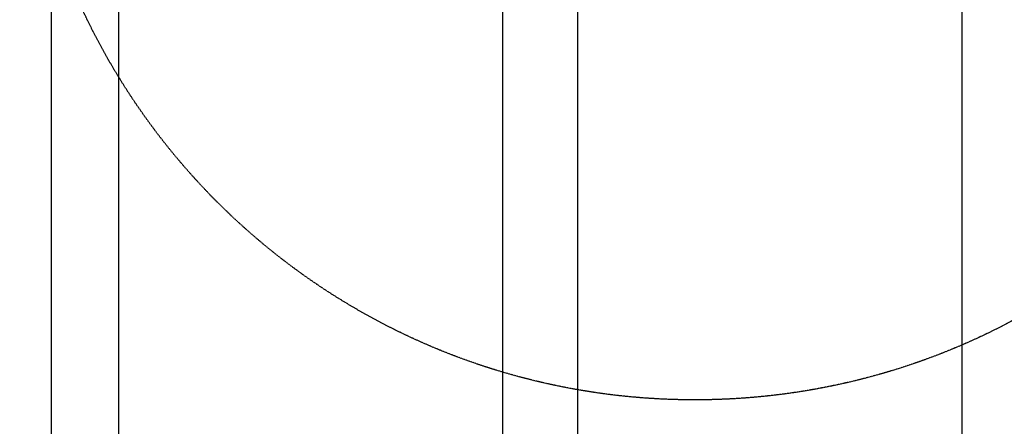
# Model space of a CAD drawing. Header units: inches. Extents: x -4968858 to -265257, y -220693 to 1871410.
# Tile 222 of 225: x -1885779 to -1885252, y 1194789 to 1195007. Entities that reach past the tile are written whole.
import ezdxf

# ---------------------------------------------------------------- set-up
doc = ezdxf.new("R2010")
doc.units = ezdxf.units.IN
doc.header["$MEASUREMENT"] = 0
for name, pattern in [('CENTER', [2, 1.25, -0.25, 0.25, -0.25]), ('CONTINOUS', [0]), ('HIDDEN', [0.375, 0.25, -0.125])]:
    doc.linetypes.add(name, pattern=pattern)
doc.layers.add('GRID', color=8, linetype='Continuous')
doc.layers.add('IPB', color=6, linetype='Continuous')

# ---------------------------------------------------------------- blocks, each defined once
blk = doc.blocks.new('UTCOMBINE')
at = {"color": 6, "linetype": 'CENTER'}
blk.add_line((-716303.68, 45382.89, 0), (-716303.68, 46911.52, 0), dxfattribs=at)
at = {"color": 6}
for p, q in [((-716790.97, 45726.59, 0), (-716790.97, 46828.94, 0)), ((-716790.97, 45726.59, 0), (-716790.97, 46828.94, 0)), ((-716790.97, 45726.59, 0), (-716790.97, 46828.94, 0)), ((-716790.97, 45726.59, 0), (-716790.97, 46828.94, 0)), ((-716339.68, 45726.59, 0), (-716339.68, 46828.94, 0)), ((-716303.68, 45220.29, 0), (-716303.68, 46829.58, 0)), ((-716585.35, 45383.96, 0), (-716585.35, 46783.94, 0)), ((-716545.3, 45383.96, 0), (-716545.3, 46783.94, 0)), ((-716545.3, 45383.96, 0), (-716545.3, 46783.94, 0))]:
    blk.add_line(p, q, dxfattribs=at)
at = {"layer": 'IPB', "linetype": 'HIDDEN'}
blk.add_circle((-716648.15, 45795.12, 0), 361.31, dxfattribs=at)
blk = doc.blocks.new('TFMR YARD')
at = {"layer": 'GRID', "color": 1, "rotation": 180}
blk.add_blockref('UTCOMBINE', (-795623.35, 296115.83, 0), dxfattribs=at)

msp = doc.modelspace()

# ---------------------------------------------------------------- block references
at = {"color": 1, "linetype": 'CONTINOUS', "lineweight": 15}
msp.add_blockref('TFMR YARD', (-1806442.03, 944843.99), dxfattribs=at)

doc.saveas('drawing.dxf')
